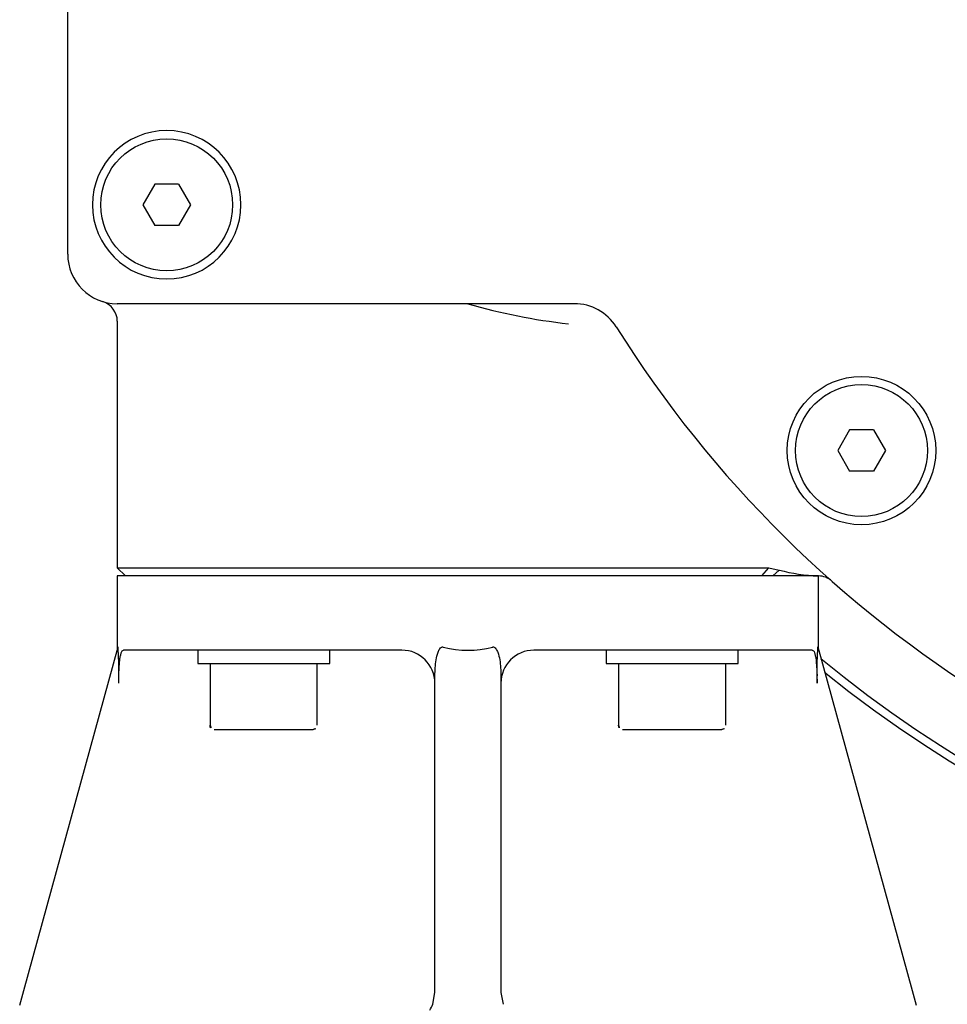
# Model space of a CAD drawing. Header units: metres. Extents: x 6538042 to 13082743, y 6022817 to 12049805.
# Tile 14 of 92: x 6539370.84 to 6539371.87, y 6024168.62 to 6024169.71. Entities that reach past the tile are written whole.
import ezdxf

# ---------------------------------------------------------------- set-up
doc = ezdxf.new("R2010")
doc.units = ezdxf.units.M
doc.header["$MEASUREMENT"] = 0
for name, color, linetype in [('A400WW9_1', 7, 'CONTINUOUS'), ('Linie_tabeli', 7, 'CONTINUOUS'), ('Q-6500-S', 7, 'CONTINUOUS')]:
    doc.layers.add(name, color=color, linetype=linetype)

# ---------------------------------------------------------------- blocks, each defined once
blk = doc.blocks.new('z350')
at = {"layer": 'A400WW9_1', "color": 7, "linetype": 'Continuous'}
for radius, start, end in [(1.3658, 231.0661, 318.443), (1.3567, 230.5275, 315.7382)]:
    blk.add_arc((6539309.5705, 6024165.6677), radius, start, end, dxfattribs=at)
at = {"layer": 'Q-6500-S', "color": 7, "linetype": 'Continuous'}
for p, q in [((6539307.877, 6024165.0667), (6539307.877, 6024166.2686)), ((6539307.9731, 6024165.1441), (6539307.96, 6024165.1213)), ((6539307.9994, 6024165.1441), (6539307.9731, 6024165.1441)), ((6539307.9994, 6024165.1441), (6539308.0125, 6024165.1213)), ((6539307.96, 6024165.1213), (6539307.9731, 6024165.0986)), ((6539308.0125, 6024165.1213), (6539307.9994, 6024165.0986)), ((6539307.9994, 6024165.0986), (6539307.9731, 6024165.0986)), ((6539308.436, 6024165.0121), (6539307.9316, 6024165.0121)), ((6539307.9316, 6024164.9927), (6539307.9316, 6024164.7207)), ((6539308.7397, 6024164.8728), (6539308.7266, 6024164.85)), ((6539308.766, 6024164.8728), (6539308.7397, 6024164.8728)), ((6539308.766, 6024164.8728), (6539308.7792, 6024164.85)), ((6539308.7266, 6024164.85), (6539308.7397, 6024164.8272)), ((6539308.7792, 6024164.85), (6539308.766, 6024164.8272)), ((6539308.766, 6024164.8272), (6539308.7397, 6024164.8272)), ((6539307.9316, 6024164.7207), (6539308.6507, 6024164.7207)), ((6539307.9316, 6024164.7207), (6539307.9407, 6024164.7116)), ((6539308.6429, 6024164.7116), (6539308.6507, 6024164.7207)), ((6539308.6507, 6024164.7207), (6539308.6622, 6024164.7181)), ((6539308.6551, 6024164.7116), (6539308.6622, 6024164.7181)), ((6539308.705, 6024164.7116), (6539307.9316, 6024164.7116)), ((6539307.9316, 6024164.7116), (6539307.9316, 6024164.6297)), ((6539308.705, 6024164.7116), (6539308.7055, 6024164.7116)), ((6539308.7055, 6024164.6297), (6539308.7055, 6024164.7116)), ((6539307.8285, 6024164.2542), (6539307.9326, 6024164.6332)), ((6539308.0259, 6024164.6297), (6539307.9385, 6024164.6297)), ((6539308.0204, 6024164.6297), (6539308.0204, 6024164.6151)), ((6539308.0654, 6024164.6297), (6539308.0259, 6024164.6297)), ((6539308.2457, 6024164.6297), (6539308.0654, 6024164.6297)), ((6539308.1661, 6024164.6151), (6539308.1661, 6024164.6297)), ((6539308.5718, 6024164.6297), (6539308.3914, 6024164.6297)), ((6539308.4711, 6024164.6297), (6539308.4711, 6024164.6151)), ((6539308.6112, 6024164.6297), (6539308.5718, 6024164.6297)), ((6539308.6986, 6024164.6297), (6539308.6112, 6024164.6297)), ((6539308.6168, 6024164.6151), (6539308.6168, 6024164.6297)), ((6539308.7046, 6024164.6332), (6539308.8087, 6024164.2542)), ((6539308.0204, 6024164.6151), (6539308.1661, 6024164.6151)), ((6539308.0341, 6024164.6151), (6539308.0341, 6024164.5468)), ((6539308.1524, 6024164.5468), (6539308.1524, 6024164.6151)), ((6539308.4711, 6024164.6151), (6539308.6168, 6024164.6151)), ((6539308.4847, 6024164.6151), (6539308.4847, 6024164.5468)), ((6539308.6031, 6024164.5468), (6539308.6031, 6024164.6151)), ((6539307.9333, 6024164.5933), (6539307.9333, 6024164.6016)), ((6539308.2822, 6024164.2518), (6539308.2822, 6024164.6016)), ((6539308.355, 6024164.6016), (6539308.355, 6024164.2518)), ((6539308.7038, 6024164.5933), (6539308.7038, 6024164.6016)), ((6539308.0386, 6024164.5423), (6539308.1479, 6024164.5423)), ((6539308.4893, 6024164.5423), (6539308.5986, 6024164.5423)), ((6539307.824, 6024164.238), (6539307.8285, 6024164.2542)), ((6539308.2798, 6024164.2388), (6539308.2822, 6024164.2518)), ((6539308.355, 6024164.2518), (6539308.3574, 6024164.2388)), ((6539308.8087, 6024164.2542), (6539308.8132, 6024164.238))]:
    blk.add_line(p, q, dxfattribs=at)
for centre, radius in [((6539307.9862, 6024165.1213), 0.0728), ((6539308.7529, 6024164.85), 0.0819), ((6539308.7529, 6024164.85), 0.0728)]:
    blk.add_circle(centre, radius, dxfattribs=at)
for centre, radius, start, end in [((6539307.9862, 6024165.1213), 0.0819, 270, 180), ((6539307.9862, 6024165.1213), 0.0819, 180, 270), ((6539307.9316, 6024165.0667), 0.0546, 180, 270), ((6539307.9089, 6024164.9927), 0.0228, 0, 72.8954), ((6539308.5028, 6024165.6483), 0.6624, 253.8494, 263.6451), ((6539308.436, 6024164.9575), 0.0546, 32.0468, 90), ((6539309.5705, 6024165.6677), 1.2838, 212.0468, 317.1666), ((6539308.7136, 6024164.9119), 0.2005, 255.1619, 267.5603), ((6539308.705, 6024164.6888), 0.0229, 48.6097, 88.5606), ((6539307.6064, 6024164.6101), 0.327, 358.4996, 4.0592), ((6539308.2457, 6024164.5933), 0.0364, 0, 90), ((6539308.3914, 6024164.5933), 0.0364, 90, 180), ((6539309.031, 6024164.6101), 0.3273, 175.9432, 181.4985), ((6539308.0386, 6024164.5468), 0.00455, 180, 270), ((6539308.1479, 6024164.5468), 0.00455, 270, 0), ((6539308.4893, 6024164.5468), 0.00455, 180, 270), ((6539308.5986, 6024164.5468), 0.00455, 270, 0), ((6539308.2449, 6024164.2521), 0.0373, 328.0296, 339.188)]:
    blk.add_arc(centre, radius, start, end, dxfattribs=at)
blk.add_ellipse((6539308.3186, 6024166.0382), major_axis=(0, 1.4086), ratio=0.274725, start_param=3.070946, end_param=3.21224, dxfattribs=at)
for points, knots in [([(6539307.9333, 6024164.5933), (6539307.9333, 6024164.5957), (6539307.9334, 6024164.598), (6539307.9334, 6024164.6027), (6539307.9335, 6024164.6051), (6539307.9337, 6024164.6095), (6539307.9338, 6024164.6116), (6539307.9341, 6024164.6155), (6539307.9343, 6024164.6174), (6539307.9347, 6024164.6208), (6539307.9349, 6024164.6223), (6539307.9355, 6024164.6249), (6539307.9358, 6024164.626), (6539307.9365, 6024164.6278), (6539307.9368, 6024164.6285), (6539307.9376, 6024164.6294), (6539307.9381, 6024164.6297), (6539307.9385, 6024164.6297)], [0, 0, 0, 0, 0.125, 0.125, 0.25, 0.25, 0.375, 0.375, 0.5, 0.5, 0.625, 0.625, 0.75, 0.75, 0.875, 0.875, 1, 1, 1, 1]), ([(6539308.2822, 6024164.6016), (6539308.2822, 6024164.6045), (6539308.2823, 6024164.6074), (6539308.2827, 6024164.6132), (6539308.283, 6024164.6161), (6539308.284, 6024164.6218), (6539308.2846, 6024164.6247), (6539308.2861, 6024164.6288), (6539308.2868, 6024164.6301), (6539308.288, 6024164.6319), (6539308.2885, 6024164.6324), (6539308.2895, 6024164.633), (6539308.2898, 6024164.6332), (6539308.2905, 6024164.6333), (6539308.2909, 6024164.6333), (6539308.2913, 6024164.6332)], [0, 0, 0, 0, 0.25, 0.25, 0.5, 0.5, 0.75, 0.75, 0.875, 0.875, 0.9375, 0.9375, 0.96875, 0.96875, 1, 1, 1, 1]), ([(6539308.3459, 6024164.6332), (6539308.3463, 6024164.6333), (6539308.3466, 6024164.6333), (6539308.3474, 6024164.6332), (6539308.3477, 6024164.633), (6539308.3486, 6024164.6324), (6539308.3491, 6024164.6319), (6539308.3504, 6024164.6301), (6539308.351, 6024164.6287), (6539308.3526, 6024164.6246), (6539308.3532, 6024164.6218), (6539308.3542, 6024164.616), (6539308.3545, 6024164.6132), (6539308.3549, 6024164.6074), (6539308.355, 6024164.6045), (6539308.355, 6024164.6016)], [0, 0, 0, 0, 0.03125, 0.03125, 0.0625, 0.0625, 0.125, 0.125, 0.25, 0.25, 0.5, 0.5, 0.75, 0.75, 1, 1, 1, 1]), ([(6539308.6986, 6024164.6297), (6539308.6991, 6024164.6297), (6539308.6995, 6024164.6294), (6539308.7003, 6024164.6285), (6539308.7007, 6024164.6278), (6539308.7014, 6024164.626), (6539308.7017, 6024164.6249), (6539308.7022, 6024164.6223), (6539308.7025, 6024164.6208), (6539308.7029, 6024164.6174), (6539308.703, 6024164.6156), (6539308.7033, 6024164.6116), (6539308.7035, 6024164.6095), (6539308.7036, 6024164.6051), (6539308.7037, 6024164.6028), (6539308.7038, 6024164.5981), (6539308.7038, 6024164.5957), (6539308.7038, 6024164.5933)], [0, 0, 0, 0, 0.125, 0.125, 0.25, 0.25, 0.375, 0.375, 0.5, 0.5, 0.625, 0.625, 0.75, 0.75, 0.875, 0.875, 1, 1, 1, 1])]:
    blk.add_open_spline(points, degree=3, knots=knots, dxfattribs=at)

msp = doc.modelspace()

# ---------------------------------------------------------------- block references
at = {"layer": 'Linie_tabeli'}
msp.add_blockref('z350', (63.0188, 4.37948), dxfattribs=at)

doc.saveas('drawing.dxf')
